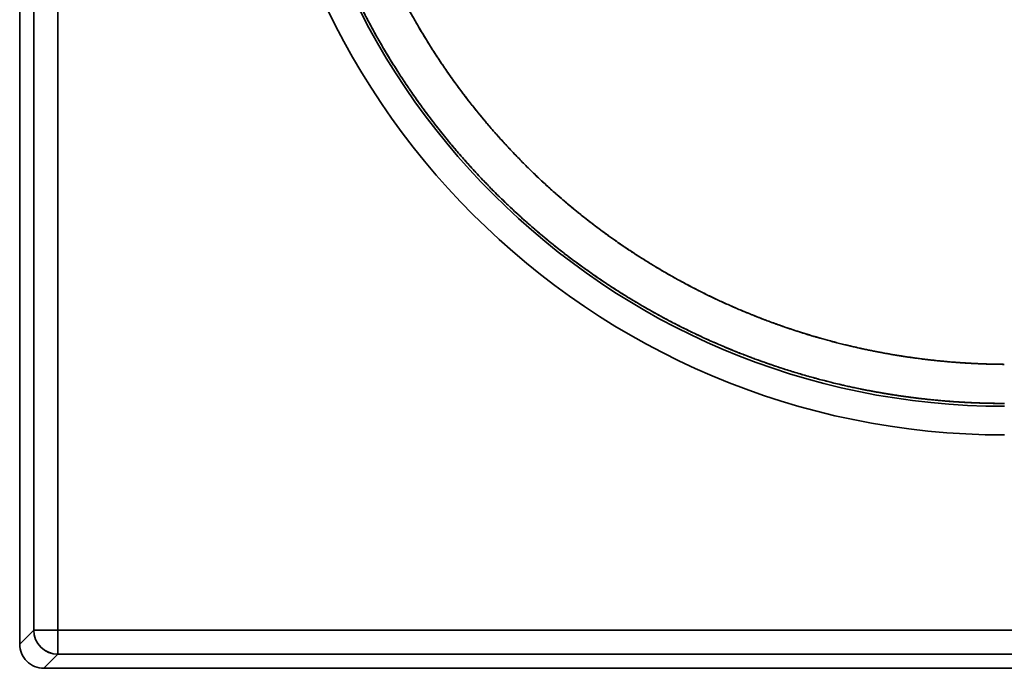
# Model space of a CAD drawing. Extents: x 91 to 1601, y -43 to 1445.
# Tile 1 of 108: x 91 to 294, y 43 to 177. Entities that reach past the tile are written whole.
import ezdxf

# ---------------------------------------------------------------- set-up
doc = ezdxf.new("R2010")
doc.units = 0
doc.layers.get('0').update_dxf_attribs({"lineweight": 13})

# ---------------------------------------------------------------- blocks, each defined once
blk = doc.blocks.new('BLOCK115')
at = {"color": 7, "lineweight": 35}
for p, q in [((-503.14, -373.15), (-503.14, 370)), ((-503.14, -373.15), (-503.14, 370)), ((-500.25, 370), (-500.25, -370.26)), ((-500.25, -370.26), (-500.25, 370)), ((-495.26, 370), (-495.26, -370.26)), ((-495.26, -370.26), (-495.26, 370)), ((-495.26, -370.26), (0, -370.26)), ((0, -370.26), (-495.26, -370.26)), ((-495.26, -375.25), (0, -375.25)), ((0, -375.25), (-495.26, -375.25)), ((0, -378.14), (-498.15, -378.14)), ((0, -378.14), (-498.15, -378.14))]:
    blk.add_line(p, q, dxfattribs=at)
at = {"color": 7, "lineweight": 35, "ltscale": 0.102394}
for p, q in [((-500.25, -370.26), (-503.14, -373.15)), ((-503.14, -373.15), (-500.25, -370.26)), ((-498.15, -378.14), (-495.26, -375.25)), ((-495.26, -375.25), (-498.15, -378.14))]:
    blk.add_line(p, q, dxfattribs=at)
at = {"color": 7, "lineweight": 35, "ltscale": 0.124829}
for p, q in [((-500.25, -370.26), (-495.26, -370.26)), ((-500.25, -370.26), (-495.26, -370.26)), ((-495.26, -370.26), (-495.26, -375.25)), ((-495.26, -370.26), (-495.26, -375.25))]:
    blk.add_line(p, q, dxfattribs=at)
at = {"color": 7, "lineweight": 35}
for centre, radius, start, end in [((-300, -175), 155.03, 180, 270), ((-300, -175), 155.03, 180, 270), ((-300, -175), 149.13, 180, 270), ((-300, -175), 149.13, 180, 270), ((-495.24, -370.24), 5.01, 180.1922, 269.8078), ((-498.15, -373.15), 4.99, 179.9646, 270.0354), ((-498.15, -373.15), 4.99, 179.9644, 270.0355)]:
    blk.add_arc(centre, radius, start, end, dxfattribs=at)
blk.add_ellipse((-495.26, -370.26), major_axis=(3.54, -3.54), ratio=0.997265, start_param=3.928361, end_param=5.496418, dxfattribs=at)
for points, knots in [([(-300.06, -315.48), (-300.33, -315.48), (-300.6, -315.47), (-300.87, -315.47), (-301.28, -315.47), (-301.68, -315.46), (-301.82, -315.46), (-304.57, -315.4), (-307.33, -315.28), (-309.94, -315.11), (-315.26, -314.64), (-320.56, -313.92), (-323.24, -313.48), (-332.02, -311.85), (-340.65, -309.53), (-346.55, -307.58), (-364.61, -300.51), (-381.29, -290.4), (-391.76, -282.23), (-406.64, -267.5), (-418.5, -250.38), (-422.42, -243.82), (-425.88, -237.01), (-428.87, -230)], [0, 0, 0, 0, 0, 0, 1.941374, 1.941374, 1.941374, 2.912062, 2.912062, 2.912062, 21.789954, 21.789954, 21.789954, 41.377667, 41.377667, 41.377667, 86.057119, 86.057119, 86.057119, 180.887599, 180.887599, 180.887599, 235.766854, 235.766854, 235.766854, 235.766854, 235.766854, 235.766854]), ([(-300.06, -315.48), (-300.48, -315.47), (-300.89, -315.47), (-301.3, -315.47), (-303.29, -315.43), (-305.27, -315.36), (-306.85, -315.29), (-310.75, -315.05), (-314.65, -314.67), (-316.98, -314.4), (-323.91, -313.44), (-330.77, -312.06), (-335.3, -310.95), (-350.2, -306.64), (-364.43, -300.3), (-373.92, -294.92), (-393.44, -281.2), (-409.7, -263.67), (-417.39, -253.17), (-423.81, -241.87), (-428.87, -230)], [0, 0, 0, 0, 0, 0, 2.924972, 2.924972, 2.924972, 14.089647, 14.089647, 14.089647, 30.685871, 30.685871, 30.685871, 63.718304, 63.718304, 63.718304, 140.662141, 140.662141, 140.662141, 232.215645, 232.215645, 232.215645, 232.215645, 232.215645, 232.215645]), ([(-436.67, -233.34), (-431.67, -245.06), (-425.41, -256.24), (-417.97, -266.71), (-400.43, -286.48), (-378.98, -301.95), (-367.07, -308.62), (-350.81, -315.42), (-333.83, -319.74), (-329.94, -320.59), (-324.45, -321.6), (-318.93, -322.35), (-317.35, -322.54), (-313.4, -322.97), (-309.43, -323.27), (-307.05, -323.4), (-304.22, -323.5), (-301.38, -323.53), (-300.9, -323.53), (-300.45, -323.53), (-300, -323.53)], [0, 0, 0, 0, 0, 0, 90.278271, 90.278271, 90.278271, 186.229797, 186.229797, 186.229797, 214.452241, 214.452241, 214.452241, 225.739492, 225.739492, 225.739492, 242.656033, 242.656033, 242.656033, 245.836598, 245.836598, 245.836598, 245.836598, 245.836598, 245.836598]), ([(-300, -323.53), (-300.27, -323.53), (-300.54, -323.53), (-300.82, -323.53), (-301.23, -323.53), (-301.64, -323.53), (-301.77, -323.52), (-302.59, -323.51), (-303.4, -323.5), (-304.08, -323.48), (-307.14, -323.39), (-310.2, -323.22), (-312.58, -323.04), (-318.11, -322.51), (-323.62, -321.71), (-326.76, -321.17), (-337.69, -319), (-348.39, -315.8), (-355.87, -313.01), (-375.5, -304.14), (-393.3, -291.83), (-403.57, -282.84), (-417.16, -267.88), (-427.99, -250.93), (-431.21, -245.23), (-434.11, -239.36), (-436.67, -233.34)], [0, 0, 0, 0, 0, 0, 1.903014, 1.903014, 1.903014, 2.854522, 2.854522, 2.854522, 7.612009, 7.612009, 7.612009, 24.272703, 24.272703, 24.272703, 46.547938, 46.547938, 46.547938, 102.254776, 102.254776, 102.254776, 196.937124, 196.937124, 196.937124, 242.656485, 242.656485, 242.656485, 242.656485, 242.656485, 242.656485])]:
    blk.add_open_spline(points, degree=5, knots=knots, dxfattribs=at)

msp = doc.modelspace()

# ---------------------------------------------------------------- block references
at = {"lineweight": 0}
msp.add_blockref('BLOCK115', (594.5, 421.51), dxfattribs=at)

doc.saveas('drawing.dxf')
